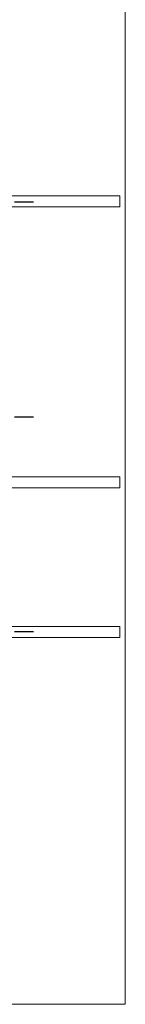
# Model space of a CAD drawing. Header units: millimetres. Extents: x -3725 to 93325, y -74170 to 82591.
# Tile 133 of 140: x 76578 to 78500, y 46540 to 64503. Entities that reach past the tile are written whole.
import ezdxf

# ---------------------------------------------------------------- set-up
doc = ezdxf.new("R2010")
doc.units = ezdxf.units.MM
for name, pattern in [('______11', [500, 400, -50, 0, -50]), ('______3', [500, 400, -100]), ('______5', [1100, 800, -100, 100, -100])]:
    doc.linetypes.add(name, pattern=pattern)
for name, color, linetype, lineweight in [('Standard', 7, 'Continuous', 25), ('Балка_ общее', 7, '______3', 13), ('Стена_ общее', 7, 'Continuous', 35)]:
    doc.layers.add(name, color=color, linetype=linetype, lineweight=lineweight)
doc.layers.add('Осевая линия_ общее', color=7, linetype='______5', lineweight=13, true_color=0xa0a0a0)

# ---------------------------------------------------------------- blocks, each defined once
blk = doc.blocks.new('СЛОЖНЫЙ_ОБЪЕКТ_5')
at = {"layer": 'Осевая линия_ общее', "color": 253, "linetype": '______11', "lineweight": -3, "true_color": 0xa0a0a0, "transparency": 33554687}
for p, q in [((57980, 61180), (76830, 61180)), ((57980, 57260), (76830, 57260)), ((57980, 53340), (76830, 53340))]:
    blk.add_line(p, q, dxfattribs=at)

msp = doc.modelspace()

# ---------------------------------------------------------------- linework, layer by layer
at = {"layer": 'Standard', "color": 7, "linetype": 'Continuous', "lineweight": 18, "transparency": 33554687}
msp.add_lwpolyline([(59250, 46540), (78500, 46540), (78500, 68380), (59250, 68380), (59250, 46540)], dxfattribs=at)
at = {"layer": 'Стена_ общее', "color": 7, "linetype": 'Continuous', "lineweight": 18, "transparency": 33554687}
for p, q in [((75940, 61290), (78400, 61290)), ((75940, 61290), (78400, 61290)), ((78400, 61290), (78400, 61090)), ((78400, 61290), (78400, 61090)), ((78400, 61090), (75940, 61090)), ((78400, 61090), (75940, 61090)), ((75940, 56160), (78400, 56160)), ((75940, 56160), (78400, 56160)), ((78400, 56160), (78400, 55960)), ((78400, 56160), (78400, 55960)), ((78400, 55960), (75940, 55960)), ((78400, 55960), (75940, 55960)), ((75940, 53430), (78400, 53430)), ((75940, 53430), (78400, 53430)), ((78400, 53430), (78400, 53230)), ((78400, 53430), (78400, 53230)), ((78400, 53230), (75940, 53230)), ((78400, 53230), (75940, 53230))]:
    msp.add_line(p, q, dxfattribs=at)

# ---------------------------------------------------------------- block references
at = {"layer": 'Балка_ общее', "color": 7, "linetype": 'Continuous', "lineweight": 13, "transparency": 33554687}
msp.add_blockref('СЛОЖНЫЙ_ОБЪЕКТ_5', (0, 0), dxfattribs=at)

doc.saveas('drawing.dxf')
